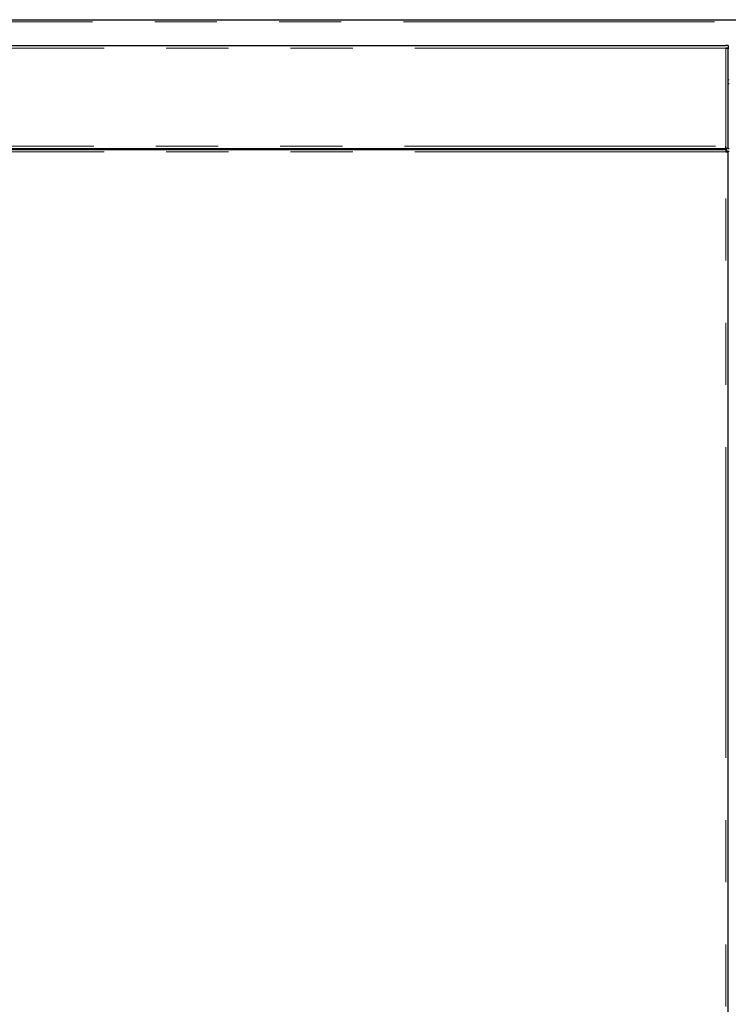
# Model space of a CAD drawing. Header units: millimetres. Extents: x 32 to 243, y 85 to 168.
# Tile 43 of 68: x 163 to 177, y 95 to 116. Entities that reach past the tile are written whole.
import ezdxf

# ---------------------------------------------------------------- set-up
doc = ezdxf.new("R2010")
doc.units = ezdxf.units.MM
doc.linetypes.add('PHANTOM', pattern=[12.7, 6.35, -1.27, 1.27, -1.27, 1.27, -1.27])

msp = doc.modelspace()

# ---------------------------------------------------------------- linework, layer by layer
at = {"color": 8, "linetype": 'PHANTOM', "lineweight": 18}
for p, q in [((157.826, 115.517), (194.733, 115.517)), ((177.111, 114.981), (157.851, 114.981)), ((177.111, 112.981), (177.111, 114.981)), ((177.181, 114.336), (177.161, 114.336)), ((157.851, 112.981), (177.111, 112.981)), ((177.111, 112.861), (157.851, 112.861)), ((171.321, 112.911), (171.321, 112.931)), ((171.396, 112.911), (171.396, 112.931)), ((177.111, 87.781), (177.111, 112.861))]:
    msp.add_line(p, q, dxfattribs=at)
at = {"color": 7, "linetype": 'Continuous', "lineweight": 25}
for p, q in [((157.856, 115.562), (194.778, 115.562)), ((157.851, 115.031), (177.111, 115.031)), ((177.161, 115.031), (177.111, 115.031)), ((177.161, 114.981), (177.111, 114.981)), ((177.136, 114.976), (177.136, 114.981)), ((177.161, 115.031), (177.161, 114.981)), ((177.161, 114.967), (177.161, 114.981)), ((177.161, 112.931), (177.161, 114.967)), ((177.181, 114.252), (177.161, 114.252)), ((157.84, 112.911), (177.122, 112.911)), ((157.851, 112.931), (177.111, 112.931)), ((171.286, 112.911), (171.286, 112.931)), ((171.346, 112.911), (171.346, 112.931)), ((171.766, 112.911), (171.766, 112.931)), ((175.557, 112.931), (175.557, 112.911)), ((175.609, 112.931), (175.609, 112.911)), ((175.713, 112.931), (175.713, 112.911)), ((175.765, 112.931), (175.765, 112.911)), ((177.111, 112.931), (177.111, 112.981)), ((177.161, 112.931), (177.111, 112.931)), ((177.122, 112.911), (177.122, 112.886)), ((177.122, 112.864), (177.122, 112.886)), ((177.161, 112.872), (177.136, 112.872)), ((177.161, 112.931), (177.181, 112.931)), ((177.161, 87.77), (177.161, 112.872)), ((177.181, 112.872), (177.161, 112.872))]:
    msp.add_line(p, q, dxfattribs=at)
for points, knots in [([(177.111, 114.981), (177.117, 114.98), (177.128, 114.978), (177.143, 114.975), (177.155, 114.971), (177.16, 114.969), (177.161, 114.967), (177.161, 114.967)], [0, 0, 0, 0, 0.21814, 0.436305, 0.654487, 0.872646, 1, 1, 1, 1]), ([(177.122, 112.911), (177.121, 112.91), (177.119, 112.908), (177.117, 112.897), (177.114, 112.88), (177.112, 112.867), (177.111, 112.861)], [0, 0, 0, 0, 0.25002, 0.500029, 0.750043, 1, 1, 1, 1]), ([(177.122, 112.886), (177.121, 112.885), (177.119, 112.885), (177.117, 112.879), (177.114, 112.871), (177.112, 112.864), (177.111, 112.861)], [0, 0, 0, 0, 0.250033, 0.500012, 0.750039, 1, 1, 1, 1]), ([(177.111, 112.861), (177.118, 112.862), (177.131, 112.863), (177.147, 112.866), (177.159, 112.869), (177.16, 112.871), (177.161, 112.872)], [0, 0, 0, 0, 0.249979, 0.499981, 0.749983, 1, 1, 1, 1]), ([(177.111, 112.861), (177.114, 112.862), (177.121, 112.863), (177.129, 112.866), (177.135, 112.869), (177.136, 112.871), (177.136, 112.872)], [0, 0, 0, 0, 0.250004, 0.499955, 0.749953, 1, 1, 1, 1])]:
    msp.add_open_spline(points, degree=3, knots=knots, dxfattribs=at)

doc.saveas('drawing.dxf')
